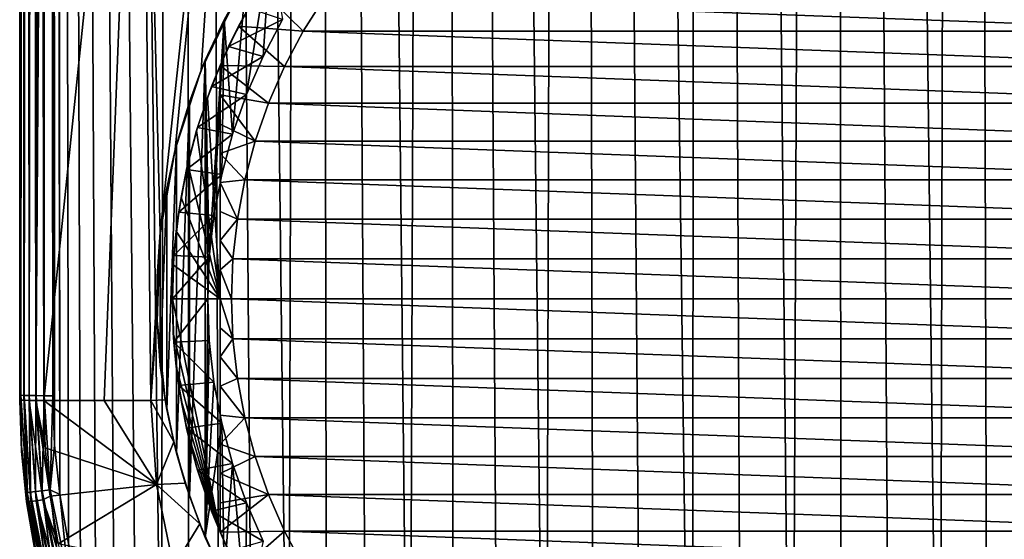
# Model space of a CAD drawing. Header units: metres. Extents: x -136 to 36, y -213 to -20.
# Tile 5 of 104: x -115 to -95, y -201 to -191. Entities that reach past the tile are written whole.
import ezdxf

# ---------------------------------------------------------------- set-up
doc = ezdxf.new("R2010")
doc.units = ezdxf.units.M
doc.layers.add('solid_11_382_033_XXX', color=7, linetype='CONTINUOUS')

msp = doc.modelspace()

# ---------------------------------------------------------------- linework, layer by layer
at = {"layer": 'solid_11_382_033_XXX'}
for points in [[(-114.980469, -198.21347, 7.99834), (-115, -27.777349, 11.029802), (-115, -112.993866, 9.431993)], [(-114.99437, -27.777349, 11.118431), (-115, -27.777349, 11.029802), (-114.980469, -198.21347, 7.99834)], [(-114.99437, -27.777349, 11.118431), (-114.980469, -198.21347, 7.99834), (-114.97757, -198.213684, 8.009934)], [(-114.977562, -27.777349, 11.205635), (-114.99437, -27.777349, 11.118431), (-114.97757, -198.213684, 8.009934)], [(-114.977562, -27.777349, 11.205635), (-114.97757, -198.213684, 8.009934), (-114.916222, -198.216614, 8.166194)], [(-114.977562, -27.777349, 11.205635), (-114.916222, -198.216614, 8.166194), (-114.911713, -198.216766, 8.174422)], [(-114.911697, -27.777349, 11.370192), (-114.977562, -27.777349, 11.205635), (-114.911713, -198.216766, 8.174422)], [(-114.911697, -27.777349, 11.370192), (-114.911713, -198.216766, 8.174422), (-114.811333, -198.219345, 8.312153)], [(-114.911697, -27.777349, 11.370192), (-114.811333, -198.219345, 8.312153), (-114.806656, -198.219437, 8.317105)], [(-114.806633, -27.777349, 11.512925), (-114.911697, -27.777349, 11.370192), (-114.806656, -198.219437, 8.317105)], [(-114.806633, -27.777349, 11.512925), (-114.806656, -198.219437, 8.317105), (-114.672729, -198.221497, 8.426593)], [(-114.806633, -27.777349, 11.512925), (-114.672729, -198.221497, 8.426593), (-114.669136, -198.221542, 8.42884)], [(-114.669098, -27.777349, 11.624689), (-114.806633, -27.777349, 11.512925), (-114.669136, -198.221542, 8.42884)], [(-114.669098, -27.777349, 11.624689), (-114.669136, -198.221542, 8.42884), (-114.509544, -198.2229, 8.501966)], [(-114.669098, -27.777349, 11.624689), (-114.509544, -198.2229, 8.501966), (-114.50795, -198.222916, 8.502464)], [(-114.507919, -27.777349, 11.698327), (-114.669098, -27.777349, 11.624689), (-114.50795, -198.222916, 8.502464)], [(-114.507919, -27.777349, 11.698327), (-114.50795, -198.222916, 8.502464), (-114.333435, -198.223495, 8.53326)], [(-114.507919, -27.777349, 11.698327), (-114.333435, -198.223495, 8.53326), (-114.333435, -113.00042, 10.131193)], [(-114.333443, -27.777349, 11.729126), (-112.661125, -204.927383, 8.482878), (-112.162048, -205.791458, 8.487342)], [(-111.728836, -27.777349, 11.842369), (-114.333443, -27.777349, 11.729126), (-112.162048, -205.791458, 8.487342)], [(-114.333443, -27.777349, 11.729126), (-113.098511, -204.03093, 8.480891), (-112.661125, -204.927383, 8.482878)], [(-114.333443, -27.777349, 11.729126), (-113.472092, -203.106583, 8.481662), (-113.098511, -204.03093, 8.480891)], [(-114.333443, -27.777349, 11.729126), (-113.780174, -202.158722, 8.485427), (-113.472092, -203.106583, 8.481662)], [(-114.333443, -27.777349, 11.729126), (-114.021378, -201.191635, 8.492372), (-113.780174, -202.158722, 8.485427)], [(-114.333443, -27.777349, 11.729126), (-114.194458, -200.210373, 8.502622), (-114.021378, -201.191635, 8.492372)], [(-114.194458, -200.210373, 8.502622), (-114.333443, -27.777349, 11.729126), (-114.333435, -113.00042, 10.131193)], [(-111.728836, -27.777349, 11.842369), (-112.162048, -205.791458, 8.487342), (-111.603722, -206.618851, 8.49396)], [(-111.728836, -27.777349, 11.842369), (-110.320015, -208.147934, 8.512227), (-109.600739, -208.842148, 8.523105)], [(-109.123291, -27.777349, 11.932977), (-111.728836, -27.777349, 11.842369), (-109.600739, -208.842148, 8.523105)], [(-111.728836, -27.777349, 11.842369), (-110.988762, -207.405594, 8.502381), (-110.320015, -208.147934, 8.512227)], [(-111.728836, -27.777349, 11.842369), (-111.603722, -206.618851, 8.49396), (-110.988762, -207.405594, 8.502381)], [(-109.123291, -27.777349, 11.932977), (-109.600739, -208.842148, 8.523105), (-108.834557, -209.48465, 8.534611)], [(-109.123291, -27.777349, 11.932977), (-108.025139, -210.072342, 8.546345), (-107.176147, -210.602478, 8.557921)], [(-106.517113, -27.777349, 12.000937), (-109.123291, -27.777349, 11.932977), (-107.176147, -210.602478, 8.557921)], [(-109.123291, -27.777349, 11.932977), (-108.834557, -209.48465, 8.534611), (-108.025139, -210.072342, 8.546345)], [(-106.517113, -27.777349, 12.000937), (-107.176147, -210.602478, 8.557921), (-106.292175, -211.072128, 8.568964)], [(-106.517113, -27.777349, 12.000937), (-105.377411, -211.479095, 8.579128), (-104.435928, -211.821487, 8.588109)], [(-103.910522, -27.777349, 12.046246), (-106.517113, -27.777349, 12.000937), (-104.435928, -211.821487, 8.588109)], [(-106.517113, -27.777349, 12.000937), (-106.292175, -211.072128, 8.568964), (-105.377411, -211.479095, 8.579128)], [(-103.910522, -27.777349, 12.046246), (-104.435928, -211.821487, 8.588109), (-103.473236, -212.097305, 8.595628)], [(-103.910522, -27.777349, 12.046246), (-102.492844, -212.305496, 8.601473), (-101.500854, -212.444809, 8.605464)], [(-101.303558, -27.777349, 12.068901), (-103.910522, -27.777349, 12.046246), (-101.500854, -212.444809, 8.605464)], [(-103.910522, -27.777349, 12.046246), (-103.473236, -212.097305, 8.595628), (-102.492844, -212.305496, 8.601473)], [(-101.303558, -27.777349, 12.068901), (-101.500854, -212.444809, 8.605464), (-100.50116, -212.514633, 8.607491)], [(-101.303558, -27.777349, 12.068901), (-100.50116, -212.514633, 8.607491), (-99.498581, -212.514648, 8.60749)], [(-98.696442, -27.777349, 12.068901), (-101.303558, -27.777349, 12.068901), (-99.498581, -212.514648, 8.60749)], [(-98.696442, -27.777349, 12.068901), (-99.498581, -212.514648, 8.60749), (-98.499763, -212.444855, 8.605466)], [(-98.696442, -27.777349, 12.068901), (-97.506683, -212.305405, 8.601471), (-96.527191, -212.097412, 8.595631)], [(-96.089478, -27.777349, 12.046246), (-98.696442, -27.777349, 12.068901), (-96.527191, -212.097412, 8.595631)], [(-98.696442, -27.777349, 12.068901), (-98.499763, -212.444855, 8.605466), (-97.506683, -212.305405, 8.601471)], [(-96.089478, -27.777349, 12.046246), (-96.527191, -212.097412, 8.595631), (-95.563919, -211.821426, 8.588108)], [(-96.089478, -27.777349, 12.046246), (-94.622665, -211.479141, 8.579129), (-93.707817, -211.072128, 8.568964)], [(-93.482887, -27.777349, 12.000937), (-96.089478, -27.777349, 12.046246), (-93.707817, -211.072128, 8.568964)], [(-96.089478, -27.777349, 12.046246), (-95.563919, -211.821426, 8.588108), (-94.622665, -211.479141, 8.579129)], [(-115, -162.340454, -4.478437), (-115, -198.210388, 7.834183), (-115, -112.993866, 9.431993)], [(-114.980469, -198.21347, 7.99834), (-115, -112.993866, 9.431993), (-115, -198.210388, 7.834183)], [(-114.333435, -113.00042, 10.131193), (-114.333435, -198.223495, 8.53326), (-114.298622, -199.219574, 8.516248)], [(-114.333435, -113.00042, 10.131193), (-114.298622, -199.219574, 8.516248), (-114.194458, -200.210373, 8.502622)], [(-114.675117, -198.317535, -4.662457), (-114.739174, -141.471512, -5.257), (-114.6082, -141.260147, -5.343113)], [(-114.675117, -198.317535, -4.662457), (-114.6082, -141.260147, -5.343113), (-114.578667, -160.306534, -5.143651)], [(-114.982643, -141.467194, -4.866843), (-115, -198.312149, -4.071388), (-115, -162.340454, -4.478437)], [(-114.978043, -198.313858, -4.245412), (-115, -198.312149, -4.071388), (-114.982643, -141.467194, -4.866843)], [(-114.978043, -198.313858, -4.245412), (-114.982643, -141.467194, -4.866843), (-114.931435, -141.468826, -5.014063)], [(-114.913467, -198.315414, -4.408591), (-114.978043, -198.313858, -4.245412), (-114.931435, -141.468826, -5.014063)], [(-114.913467, -198.315414, -4.408591), (-114.931435, -141.468826, -5.014063), (-114.848915, -141.470276, -5.146301)], [(-114.810333, -198.316696, -4.55058), (-114.913467, -198.315414, -4.408591), (-114.848915, -141.470276, -5.146301)], [(-114.810333, -198.316696, -4.55058), (-114.848915, -141.470276, -5.146301), (-114.739174, -141.471512, -5.257)], [(-114.675117, -198.317535, -4.662457), (-114.810333, -198.316696, -4.55058), (-114.739174, -141.471512, -5.257)], [(-114.675117, -198.317535, -4.662457), (-114.578667, -160.306534, -5.143651), (-114.548264, -179.346634, -4.941298)], [(-115, -162.340454, -4.478437), (-115, -198.259399, 2.099371), (-115, -198.210388, 7.834183)], [(-115, -162.340454, -4.478437), (-115, -198.312149, -4.071388), (-115, -198.259399, 2.099371)], [(-114.675117, -198.317535, -4.662457), (-114.548264, -179.346634, -4.941298), (-114.516998, -198.317841, -4.73697)], [(-114.516998, -198.317841, -4.73697), (-114.548264, -179.346634, -4.941298), (-112.565033, -179.503754, -5.6316)], [(-112.178413, -194.954941, -5.490398), (-112.565033, -179.503754, -5.6316), (-110.538765, -179.500397, -6.224532)], [(-111.877205, -193.278275, -5.601359), (-112.178413, -194.954941, -5.490398), (-110.538765, -179.500397, -6.224532)], [(-111.357224, -191.686493, -5.769731), (-111.877205, -193.278275, -5.601359), (-110.538765, -179.500397, -6.224532)], [(-110.65564, -190.234177, -5.97812), (-111.357224, -191.686493, -5.769731), (-110.538765, -179.500397, -6.224532)], [(-113.301445, -198.318619, -5.115247), (-114.516998, -198.317841, -4.73697), (-112.565033, -179.503754, -5.6316)], [(-112.368874, -198.319748, -5.381133), (-113.301445, -198.318619, -5.115247), (-112.565033, -179.503754, -5.6316)], [(-112.178413, -194.954941, -5.490398), (-112.368874, -198.319748, -5.381133), (-112.565033, -179.503754, -5.6316)], [(-110.449059, -192.176392, -5), (-110.456512, -189.895828, -5), (-109.962799, -189.149582, -5)], [(-110.113373, -191.406998, -5), (-110.449059, -192.176392, -5), (-109.962799, -189.149582, -5)], [(-109.721138, -190.664856, -5), (-110.113373, -191.406998, -5), (-109.962799, -189.149582, -5)], [(-110.456512, -189.895828, -5), (-110.89444, -190.676132, -5), (-110.65564, -190.234177, -5.97812)], [(-110.726303, -192.968719, -5), (-110.89444, -190.676132, -5), (-110.456512, -189.895828, -5)], [(-110.449059, -192.176392, -5), (-110.726303, -192.968719, -5), (-110.456512, -189.895828, -5)], [(-110.176765, -190.04216, -9.865841), (-110.604073, -190.800323, -9.865841), (-110.407913, -190.436142, -6.000001)], [(-109.309776, -190.902344, -10.550001), (-110.604073, -190.800323, -9.865841), (-110.176765, -190.04216, -9.865841)], [(-108.882065, -190.221664, -10.550001), (-109.309776, -190.902344, -10.550001), (-110.176765, -190.04216, -9.865841)], [(-111.274239, -191.486313, -5), (-111.357224, -191.686493, -5.769731), (-110.65564, -190.234177, -5.97812)], [(-110.89444, -190.676132, -5), (-111.274239, -191.486313, -5), (-110.65564, -190.234177, -5.97812)], [(-90.690224, -190.902344, -10.550001), (-109.309776, -190.902344, -10.550001), (-108.882065, -190.221664, -10.550001)], [(-90.690224, -190.902344, -10.550001), (-108.882065, -190.221664, -10.550001), (-91.117935, -190.221664, -10.550001)], [(-110.806526, -191.211456, -6.000001), (-109.721138, -190.664856, -6.000001), (-110.407913, -190.436142, -6.000001)], [(-110.604073, -190.800323, -9.865841), (-110.806526, -191.211456, -6.000001), (-110.407913, -190.436142, -6.000001)], [(-111.193611, -195.438507, -5), (-111.274239, -191.486313, -5), (-110.89444, -190.676132, -5)], [(-111.099625, -194.604355, -5), (-111.193611, -195.438507, -5), (-110.89444, -190.676132, -5)], [(-110.943565, -193.779556, -5), (-111.099625, -194.604355, -5), (-110.89444, -190.676132, -5)], [(-110.726303, -192.968719, -5), (-110.943565, -193.779556, -5), (-110.89444, -190.676132, -5)], [(-110.806526, -191.211456, -6.000001), (-110.113373, -191.406998, -6.000001), (-109.721138, -190.664856, -6.000001)], [(-110.113373, -191.406998, -6.000001), (-110.113373, -191.406998, -5), (-109.721138, -190.664856, -5)], [(-109.721138, -190.664856, -6.000001), (-110.113373, -191.406998, -6.000001), (-109.721138, -190.664856, -5)], [(-110.604073, -190.800323, -9.865841), (-110.974998, -191.587616, -9.865841), (-110.806526, -191.211456, -6.000001)], [(-109.685417, -191.613098, -10.550001), (-110.974998, -191.587616, -9.865841), (-110.604073, -190.800323, -9.865841)], [(-109.309776, -190.902344, -10.550001), (-109.685417, -191.613098, -10.550001), (-110.604073, -190.800323, -9.865841)], [(-90.314583, -191.613098, -10.550001), (-109.685417, -191.613098, -10.550001), (-109.309776, -190.902344, -10.550001)], [(-90.314583, -191.613098, -10.550001), (-109.309776, -190.902344, -10.550001), (-90.690224, -190.902344, -10.550001)], [(-111.147484, -192.013794, -6.000001), (-110.113373, -191.406998, -6.000001), (-110.806526, -191.211456, -6.000001)], [(-110.974998, -191.587616, -7.550001), (-111.147484, -192.013794, -6.000001), (-110.806526, -191.211456, -6.000001)], [(-110.974998, -191.587616, -9.865841), (-110.974998, -191.587616, -7.550001), (-110.806526, -191.211456, -6.000001)], [(-111.274239, -191.486313, -5), (-111.593887, -192.322067, -5), (-111.357224, -191.686493, -5.769731)], [(-111.274239, -191.486313, -5), (-111.274239, -201.068375, -5), (-111.593887, -200.232635, -5)], [(-111.274239, -191.486313, -5), (-111.593887, -200.232635, -5), (-111.593887, -192.322067, -5)], [(-111.224998, -196.277344, -5), (-111.274239, -201.068375, -5), (-111.274239, -191.486313, -5)], [(-111.193611, -195.438507, -5), (-111.224998, -196.277344, -5), (-111.274239, -191.486313, -5)], [(-111.147484, -192.013794, -6.000001), (-110.449059, -192.176392, -6.000001), (-110.113373, -191.406998, -6.000001)], [(-110.449059, -192.176392, -6.000001), (-110.449059, -192.176392, -5), (-110.113373, -191.406998, -5)], [(-110.113373, -191.406998, -6.000001), (-110.449059, -192.176392, -6.000001), (-110.113373, -191.406998, -5)], [(-111.851677, -193.178909, -5), (-111.877205, -193.278275, -5.601359), (-111.357224, -191.686493, -5.769731)], [(-111.593887, -192.322067, -5), (-111.851677, -193.178909, -5), (-111.357224, -191.686493, -5.769731)], [(-110.974998, -191.587616, -7.550001), (-111.231033, -192.239029, -7.402179), (-111.147484, -192.013794, -6.000001)], [(-110.974998, -196.277344, -7.550001), (-111.231033, -192.239029, -7.402179), (-110.974998, -191.587616, -7.550001)], [(-110.974998, -192.18222, -9.993362), (-110.974998, -191.587616, -7.550001), (-110.974998, -191.587616, -9.865841)], [(-110.974998, -192.771469, -10.104653), (-110.974998, -191.587616, -7.550001), (-110.974998, -192.18222, -9.993362)], [(-110.974998, -193.357452, -10.199676), (-110.974998, -191.587616, -7.550001), (-110.974998, -192.771469, -10.104653)], [(-110.974998, -193.941727, -10.2782), (-110.974998, -191.587616, -7.550001), (-110.974998, -193.357452, -10.199676)], [(-110.974998, -194.525421, -10.339874), (-110.974998, -191.587616, -7.550001), (-110.974998, -193.941727, -10.2782)], [(-110.974998, -195.109146, -10.384302), (-110.974998, -191.587616, -7.550001), (-110.974998, -194.525421, -10.339874)], [(-110.974998, -195.69313, -10.411126), (-110.974998, -191.587616, -7.550001), (-110.974998, -195.109146, -10.384302)], [(-110.974998, -196.277344, -10.420097), (-110.974998, -191.587616, -7.550001), (-110.974998, -195.69313, -10.411126)], [(-110.974998, -196.277344, -7.550001), (-110.974998, -191.587616, -7.550001), (-110.974998, -196.277344, -10.420097)], [(-109.685417, -191.613098, -10.550001), (-110.006889, -192.34993, -10.550001), (-110.974998, -191.587616, -9.865841)], [(-110.974998, -192.18222, -9.993362), (-110.974998, -191.587616, -9.865841), (-110.006889, -192.34993, -10.550001)], [(-89.993111, -192.34993, -10.550001), (-110.006889, -192.34993, -10.550001), (-109.685417, -191.613098, -10.550001)], [(-89.993111, -192.34993, -10.550001), (-109.685417, -191.613098, -10.550001), (-90.314583, -191.613098, -10.550001)], [(-111.428963, -192.838882, -6.000001), (-110.449059, -192.176392, -6.000001), (-111.147484, -192.013794, -6.000001)], [(-111.231033, -192.239029, -7.402179), (-111.428963, -192.838882, -6.000001), (-111.147484, -192.013794, -6.000001)], [(-111.593887, -192.322067, -5), (-111.593887, -200.232635, -5), (-111.851677, -199.375778, -5)], [(-111.593887, -192.322067, -5), (-111.851677, -199.375778, -5), (-111.851677, -193.178909, -5)], [(-111.231033, -192.239029, -7.402179), (-111.446976, -192.899338, -7.277506), (-111.428963, -192.838882, -6.000001)], [(-110.974998, -196.277344, -7.550001), (-111.446976, -192.899338, -7.277506), (-111.231033, -192.239029, -7.402179)], [(-111.428963, -192.838882, -6.000001), (-110.726303, -192.968719, -6.000001), (-110.449059, -192.176392, -6.000001)], [(-110.974998, -192.18222, -9.993362), (-110.006889, -192.34993, -10.550001), (-110.272408, -193.108734, -10.550001)], [(-110.974998, -192.771469, -10.104653), (-110.974998, -192.18222, -9.993362), (-110.272408, -193.108734, -10.550001)], [(-110.726303, -192.968719, -6.000001), (-110.726303, -192.968719, -5), (-110.449059, -192.176392, -5)], [(-110.449059, -192.176392, -6.000001), (-110.726303, -192.968719, -6.000001), (-110.449059, -192.176392, -5)], [(-89.727592, -193.108734, -10.550001), (-110.272408, -193.108734, -10.550001), (-110.006889, -192.34993, -10.550001)], [(-89.727592, -193.108734, -10.550001), (-110.006889, -192.34993, -10.550001), (-89.993111, -192.34993, -10.550001)], [(-111.649467, -193.682327, -6.000001), (-110.726303, -192.968719, -6.000001), (-111.428963, -192.838882, -6.000001)], [(-111.623123, -193.566772, -7.175806), (-111.649467, -193.682327, -6.000001), (-111.428963, -192.838882, -6.000001)], [(-111.446976, -192.899338, -7.277506), (-111.623123, -193.566772, -7.175806), (-111.428963, -192.838882, -6.000001)], [(-110.974998, -196.277344, -7.550001), (-111.623123, -193.566772, -7.175806), (-111.446976, -192.899338, -7.277506)], [(-110.974998, -193.357452, -10.199676), (-110.974998, -192.771469, -10.104653), (-110.272408, -193.108734, -10.550001)], [(-111.649467, -193.682327, -6.000001), (-110.943565, -193.779556, -6.000001), (-110.726303, -192.968719, -6.000001)], [(-110.974998, -193.357452, -10.199676), (-110.272408, -193.108734, -10.550001), (-110.480476, -193.885254, -10.550001)], [(-110.943565, -193.779556, -6.000001), (-110.943565, -193.779556, -5), (-110.726303, -192.968719, -5)], [(-110.726303, -192.968719, -6.000001), (-110.943565, -193.779556, -6.000001), (-110.726303, -192.968719, -5)], [(-89.519524, -193.885254, -10.550001), (-110.480476, -193.885254, -10.550001), (-110.272408, -193.108734, -10.550001)], [(-89.519524, -193.885254, -10.550001), (-110.272408, -193.108734, -10.550001), (-89.727592, -193.108734, -10.550001)], [(-112.176514, -194.937546, -5), (-112.178413, -194.954941, -5.490398), (-111.877205, -193.278275, -5.601359)], [(-112.046227, -194.052292, -5), (-112.176514, -194.937546, -5), (-111.877205, -193.278275, -5.601359)], [(-111.851677, -193.178909, -5), (-112.046227, -194.052292, -5), (-111.877205, -193.278275, -5.601359)], [(-111.851677, -193.178909, -5), (-111.851677, -199.375778, -5), (-112.046227, -198.502396, -5)], [(-111.851677, -193.178909, -5), (-112.046227, -198.502396, -5), (-112.046227, -194.052292, -5)], [(-110.974998, -193.941727, -10.2782), (-110.974998, -193.357452, -10.199676), (-110.480476, -193.885254, -10.550001)], [(-111.807816, -194.539597, -6.000001), (-110.943565, -193.779556, -6.000001), (-111.649467, -193.682327, -6.000001)], [(-111.759781, -194.239746, -7.096908), (-111.807816, -194.539597, -6.000001), (-111.649467, -193.682327, -6.000001)], [(-111.623123, -193.566772, -7.175806), (-111.759781, -194.239746, -7.096908), (-111.649467, -193.682327, -6.000001)], [(-110.974998, -196.277344, -7.550001), (-111.759781, -194.239746, -7.096908), (-111.623123, -193.566772, -7.175806)], [(-111.807816, -194.539597, -6.000001), (-111.099625, -194.604355, -6.000001), (-110.943565, -193.779556, -6.000001)], [(-111.099625, -194.604355, -6.000001), (-111.099625, -194.604355, -5), (-110.943565, -193.779556, -5)], [(-110.943565, -193.779556, -6.000001), (-111.099625, -194.604355, -6.000001), (-110.943565, -193.779556, -5)], [(-110.974998, -193.941727, -10.2782), (-110.480476, -193.885254, -10.550001), (-110.629929, -194.67514, -10.550001)], [(-89.370071, -194.67514, -10.550001), (-110.629929, -194.67514, -10.550001), (-110.480476, -193.885254, -10.550001)], [(-89.370071, -194.67514, -10.550001), (-110.480476, -193.885254, -10.550001), (-89.519524, -193.885254, -10.550001)], [(-112.046227, -194.052292, -5), (-112.046227, -198.502396, -5), (-112.176514, -197.617142, -5)], [(-112.046227, -194.052292, -5), (-112.176514, -197.617142, -5), (-112.176514, -194.937546, -5)], [(-110.974998, -194.525421, -10.339874), (-110.974998, -193.941727, -10.2782), (-110.629929, -194.67514, -10.550001)], [(-111.759781, -194.239746, -7.096908), (-111.857193, -194.916763, -7.040667), (-111.807816, -194.539597, -6.000001)], [(-110.974998, -196.277344, -7.550001), (-111.857193, -194.916763, -7.040667), (-111.759781, -194.239746, -7.096908)], [(-110.974998, -195.109146, -10.384302), (-110.974998, -194.525421, -10.339874), (-110.629929, -194.67514, -10.550001)], [(-111.90316, -195.406143, -6.000001), (-111.099625, -194.604355, -6.000001), (-111.807816, -194.539597, -6.000001)], [(-111.857193, -194.916763, -7.040667), (-111.90316, -195.406143, -6.000001), (-111.807816, -194.539597, -6.000001)], [(-111.90316, -195.406143, -6.000001), (-111.193611, -195.438507, -6.000001), (-111.099625, -194.604355, -6.000001)], [(-111.193611, -195.438507, -6.000001), (-111.193611, -195.438507, -5), (-111.099625, -194.604355, -5)], [(-111.099625, -194.604355, -6.000001), (-111.193611, -195.438507, -6.000001), (-111.099625, -194.604355, -5)], [(-110.974998, -195.109146, -10.384302), (-110.629929, -194.67514, -10.550001), (-110.71994, -195.473999, -10.550001)], [(-89.28006, -195.473999, -10.550001), (-110.71994, -195.473999, -10.550001), (-110.629929, -194.67514, -10.550001)], [(-89.28006, -195.473999, -10.550001), (-110.629929, -194.67514, -10.550001), (-89.370071, -194.67514, -10.550001)], [(-111.857193, -194.916763, -7.040667), (-111.915558, -195.596405, -7.006969), (-111.90316, -195.406143, -6.000001)], [(-110.974998, -196.277344, -7.550001), (-111.915558, -195.596405, -7.006969), (-111.857193, -194.916763, -7.040667)], [(-112.178413, -194.954941, -5.490398), (-112.244286, -196.651413, -5.442325), (-112.368874, -198.319748, -5.381133)], [(-112.241829, -195.829956, -5), (-112.244286, -196.651413, -5.442325), (-112.178413, -194.954941, -5.490398)], [(-112.176514, -194.937546, -5), (-112.241829, -195.829956, -5), (-112.178413, -194.954941, -5.490398)], [(-112.176514, -194.937546, -5), (-112.176514, -197.617142, -5), (-112.241829, -196.724747, -5)], [(-112.176514, -194.937546, -5), (-112.241829, -196.724747, -5), (-112.241829, -195.829956, -5)], [(-110.974998, -195.69313, -10.411126), (-110.974998, -195.109146, -10.384302), (-110.71994, -195.473999, -10.550001)], [(-111.934998, -196.277344, -6.000001), (-111.193611, -195.438507, -6.000001), (-111.90316, -195.406143, -6.000001)], [(-111.934998, -196.277344, -6.995745), (-111.934998, -196.277344, -6.000001), (-111.90316, -195.406143, -6.000001)], [(-111.915558, -195.596405, -7.006969), (-111.934998, -196.277344, -6.995745), (-111.90316, -195.406143, -6.000001)], [(-111.934998, -196.277344, -6.000001), (-111.224998, -196.277344, -6.000001), (-111.193611, -195.438507, -6.000001)], [(-111.224998, -196.277344, -6.000001), (-111.224998, -196.277344, -5), (-111.193611, -195.438507, -5)], [(-111.193611, -195.438507, -6.000001), (-111.224998, -196.277344, -6.000001), (-111.193611, -195.438507, -5)], [(-110.974998, -195.69313, -10.411126), (-110.71994, -195.473999, -10.550001), (-110.75, -196.277344, -10.550001)], [(-89.25, -196.277344, -10.550001), (-110.75, -196.277344, -10.550001), (-110.71994, -195.473999, -10.550001)], [(-89.25, -196.277344, -10.550001), (-110.71994, -195.473999, -10.550001), (-89.28006, -195.473999, -10.550001)], [(-110.974998, -196.277344, -7.550001), (-111.934998, -196.277344, -6.995745), (-111.915558, -195.596405, -7.006969)], [(-110.974998, -196.277344, -10.420097), (-110.974998, -195.69313, -10.411126), (-110.75, -196.277344, -10.550001)], [(-112.241829, -195.829956, -5), (-112.241829, -196.724747, -5), (-112.244286, -196.651413, -5.442325)], [(-111.90316, -197.148544, -6.000001), (-111.224998, -196.277344, -6.000001), (-111.934998, -196.277344, -6.000001)], [(-111.915558, -196.958298, -7.006969), (-111.934998, -196.277344, -6.000001), (-111.934998, -196.277344, -6.995745)], [(-111.915558, -196.958298, -7.006969), (-111.90316, -197.148544, -6.000001), (-111.934998, -196.277344, -6.000001)], [(-111.915558, -196.958298, -7.006969), (-111.934998, -196.277344, -6.995745), (-110.974998, -200.967087, -7.550001)], [(-110.974998, -196.277344, -7.550001), (-110.974998, -200.967087, -7.550001), (-111.934998, -196.277344, -6.995745)], [(-111.90316, -197.148544, -6.000001), (-111.193611, -197.116196, -6.000001), (-111.224998, -196.277344, -6.000001)], [(-111.193611, -197.116196, -5), (-111.274239, -201.068375, -5), (-111.224998, -196.277344, -5)], [(-111.193611, -197.116196, -6.000001), (-111.193611, -197.116196, -5), (-111.224998, -196.277344, -5)], [(-111.193611, -197.116196, -6.000001), (-111.224998, -196.277344, -5), (-111.224998, -196.277344, -6.000001)], [(-110.71994, -197.080704, -10.550001), (-110.974998, -196.277344, -10.420097), (-110.75, -196.277344, -10.550001)], [(-110.71994, -197.080704, -10.550001), (-110.974998, -196.861557, -10.411126), (-110.974998, -196.277344, -10.420097)], [(-110.974998, -196.277344, -7.550001), (-110.974998, -196.277344, -10.420097), (-110.974998, -196.861557, -10.411126)], [(-110.974998, -196.277344, -7.550001), (-110.974998, -200.967087, -9.865841), (-110.974998, -200.967087, -7.550001)], [(-110.974998, -196.277344, -7.550001), (-110.974998, -200.372482, -9.993362), (-110.974998, -200.967087, -9.865841)], [(-110.974998, -196.277344, -7.550001), (-110.974998, -196.861557, -10.411126), (-110.974998, -197.445557, -10.384302)], [(-110.974998, -196.277344, -7.550001), (-110.974998, -197.445557, -10.384302), (-110.974998, -198.029282, -10.339874)], [(-110.974998, -196.277344, -7.550001), (-110.974998, -198.029282, -10.339874), (-110.974998, -198.612961, -10.2782)], [(-110.974998, -196.277344, -7.550001), (-110.974998, -198.612961, -10.2782), (-110.974998, -199.19725, -10.199676)], [(-110.974998, -196.277344, -7.550001), (-110.974998, -199.19725, -10.199676), (-110.974998, -199.783234, -10.104653)], [(-110.974998, -196.277344, -7.550001), (-110.974998, -199.783234, -10.104653), (-110.974998, -200.372482, -9.993362)], [(-89.28006, -197.080704, -10.550001), (-110.75, -196.277344, -10.550001), (-89.25, -196.277344, -10.550001)], [(-110.71994, -197.080704, -10.550001), (-110.75, -196.277344, -10.550001), (-89.28006, -197.080704, -10.550001)], [(-112.244286, -196.651413, -5.442325), (-112.080635, -198.307312, -5.459216), (-112.368874, -198.319748, -5.381133)], [(-112.176514, -197.617142, -5), (-112.080635, -198.307312, -5.459216), (-112.244286, -196.651413, -5.442325)], [(-112.241829, -196.724747, -5), (-112.176514, -197.617142, -5), (-112.244286, -196.651413, -5.442325)], [(-110.71994, -197.080704, -10.550001), (-110.974998, -197.445557, -10.384302), (-110.974998, -196.861557, -10.411126)], [(-111.915558, -196.958298, -7.006969), (-111.857193, -197.637939, -7.040667), (-111.90316, -197.148544, -6.000001)], [(-111.915558, -196.958298, -7.006969), (-110.974998, -200.967087, -7.550001), (-111.857193, -197.637939, -7.040667)], [(-110.71994, -197.080704, -10.550001), (-110.629929, -197.879547, -10.550001), (-110.974998, -197.445557, -10.384302)], [(-110.71994, -197.080704, -10.550001), (-89.28006, -197.080704, -10.550001), (-89.370071, -197.879547, -10.550001)], [(-110.71994, -197.080704, -10.550001), (-89.370071, -197.879547, -10.550001), (-110.629929, -197.879547, -10.550001)], [(-111.90316, -197.148544, -6.000001), (-111.099625, -197.950348, -6.000001), (-111.193611, -197.116196, -6.000001)], [(-111.90316, -197.148544, -6.000001), (-111.807816, -198.015106, -6.000001), (-111.099625, -197.950348, -6.000001)], [(-111.857193, -197.637939, -7.040667), (-111.807816, -198.015106, -6.000001), (-111.90316, -197.148544, -6.000001)], [(-111.193611, -197.116196, -5), (-111.099625, -197.950348, -5), (-111.274239, -201.068375, -5)], [(-111.099625, -197.950348, -6.000001), (-111.099625, -197.950348, -5), (-111.193611, -197.116196, -5)], [(-111.193611, -197.116196, -6.000001), (-111.099625, -197.950348, -6.000001), (-111.193611, -197.116196, -5)], [(-110.629929, -197.879547, -10.550001), (-110.974998, -198.029282, -10.339874), (-110.974998, -197.445557, -10.384302)], [(-112.176514, -197.617142, -5), (-112.046227, -198.502396, -5), (-112.080635, -198.307312, -5.459216)], [(-111.857193, -197.637939, -7.040667), (-111.759781, -198.314941, -7.096908), (-111.807816, -198.015106, -6.000001)], [(-111.857193, -197.637939, -7.040667), (-110.974998, -200.967087, -7.550001), (-111.759781, -198.314941, -7.096908)], [(-110.629929, -197.879547, -10.550001), (-110.480476, -198.669449, -10.550001), (-110.974998, -198.029282, -10.339874)], [(-110.629929, -197.879547, -10.550001), (-89.370071, -197.879547, -10.550001), (-89.519524, -198.669449, -10.550001)], [(-110.629929, -197.879547, -10.550001), (-89.519524, -198.669449, -10.550001), (-110.480476, -198.669449, -10.550001)], [(-111.807816, -198.015106, -6.000001), (-110.943565, -198.775146, -6.000001), (-111.099625, -197.950348, -6.000001)], [(-111.807816, -198.015106, -6.000001), (-111.649467, -198.872375, -6.000001), (-110.943565, -198.775146, -6.000001)], [(-111.759781, -198.314941, -7.096908), (-111.649467, -198.872375, -6.000001), (-111.807816, -198.015106, -6.000001)], [(-111.099625, -197.950348, -5), (-110.943565, -198.775146, -5), (-111.274239, -201.068375, -5)], [(-110.943565, -198.775146, -6.000001), (-110.943565, -198.775146, -5), (-111.099625, -197.950348, -5)], [(-111.099625, -197.950348, -6.000001), (-110.943565, -198.775146, -6.000001), (-111.099625, -197.950348, -5)], [(-110.480476, -198.669449, -10.550001), (-110.974998, -198.612961, -10.2782), (-110.974998, -198.029282, -10.339874)], [(-114.965034, -199.335754, -4.062728), (-115, -198.210388, 7.834183), (-115, -198.259399, 2.099371)], [(-114.965065, -199.233765, 7.817891), (-115, -198.210388, 7.834183), (-114.965034, -199.335754, -4.062728)], [(-114.980469, -198.21347, 7.99834), (-115, -198.210388, 7.834183), (-114.965065, -199.233765, 7.817891)], [(-114.965034, -199.335754, -4.062728), (-115, -198.259399, 2.099371), (-115, -198.312149, -4.071388)], [(-114.852188, -200.169067, 7.968057), (-114.980469, -198.21347, 7.99834), (-114.965065, -199.233765, 7.817891)], [(-114.852188, -200.169067, 7.968057), (-114.97757, -198.213684, 8.009934), (-114.980469, -198.21347, 7.99834)], [(-114.852188, -200.169067, 7.968057), (-114.916222, -198.216614, 8.166194), (-114.97757, -198.213684, 8.009934)], [(-114.78849, -200.162766, 8.136032), (-114.911713, -198.216766, 8.174422), (-114.916222, -198.216614, 8.166194)], [(-114.78849, -200.162766, 8.136032), (-114.916222, -198.216614, 8.166194), (-114.852188, -200.169067, 7.968057)], [(-114.78849, -200.162766, 8.136032), (-114.811333, -198.219345, 8.312153), (-114.911713, -198.216766, 8.174422)], [(-114.684502, -200.150909, 8.282177), (-114.806656, -198.219437, 8.317105), (-114.811333, -198.219345, 8.312153)], [(-114.684502, -200.150909, 8.282177), (-114.811333, -198.219345, 8.312153), (-114.78849, -200.162766, 8.136032)], [(-114.684502, -200.150909, 8.282177), (-114.672729, -198.221497, 8.426593), (-114.806656, -198.219437, 8.317105)], [(-114.547081, -200.134232, 8.396853), (-114.672729, -198.221497, 8.426593), (-114.684502, -200.150909, 8.282177)], [(-114.547081, -200.134232, 8.396853), (-114.669136, -198.221542, 8.42884), (-114.672729, -198.221497, 8.426593)], [(-114.547081, -200.134232, 8.396853), (-114.509544, -198.2229, 8.501966), (-114.669136, -198.221542, 8.42884)], [(-114.385292, -200.113876, 8.472501), (-114.509544, -198.2229, 8.501966), (-114.547081, -200.134232, 8.396853)], [(-114.385292, -200.113876, 8.472501), (-114.50795, -198.222916, 8.502464), (-114.509544, -198.2229, 8.501966)], [(-114.385292, -200.113876, 8.472501), (-114.333435, -198.223495, 8.53326), (-114.50795, -198.222916, 8.502464)], [(-114.385292, -200.113876, 8.472501), (-114.298622, -199.219574, 8.516248), (-114.333435, -198.223495, 8.53326)], [(-114.978043, -198.313858, -4.245412), (-114.965034, -199.335754, -4.062728), (-115, -198.312149, -4.071388)], [(-114.838509, -200.353302, -4.227981), (-114.965034, -199.335754, -4.062728), (-114.978043, -198.313858, -4.245412)], [(-114.838509, -200.353302, -4.227981), (-114.978043, -198.313858, -4.245412), (-114.913467, -198.315414, -4.408591)], [(-114.774513, -200.346054, -4.391234), (-114.913467, -198.315414, -4.408591), (-114.810333, -198.316696, -4.55058)], [(-114.774513, -200.346054, -4.391234), (-114.838509, -200.353302, -4.227981), (-114.913467, -198.315414, -4.408591)], [(-114.538391, -200.31572, -4.645377), (-114.810333, -198.316696, -4.55058), (-114.675117, -198.317535, -4.662457)], [(-114.672325, -200.333313, -4.533343), (-114.774513, -200.346054, -4.391234), (-114.810333, -198.316696, -4.55058)], [(-114.538391, -200.31572, -4.645377), (-114.672325, -200.333313, -4.533343), (-114.810333, -198.316696, -4.55058)], [(-114.675117, -198.317535, -4.662457), (-114.516998, -198.317841, -4.73697), (-114.485588, -199.272842, -4.728795)], [(-114.675117, -198.317535, -4.662457), (-114.485588, -199.272842, -4.728795), (-114.389359, -200.238846, -4.720538)], [(-114.538391, -200.31572, -4.645377), (-114.675117, -198.317535, -4.662457), (-114.389359, -200.238846, -4.720538)], [(-112.254013, -200.004303, -5.366761), (-114.516998, -198.317841, -4.73697), (-113.301445, -198.318619, -5.115247)], [(-114.485588, -199.272842, -4.728795), (-114.516998, -198.317841, -4.73697), (-112.254013, -200.004303, -5.366761)], [(-112.254013, -200.004303, -5.366761), (-113.301445, -198.318619, -5.115247), (-112.368874, -198.319748, -5.381133)], [(-111.908173, -199.151001, -5.49038), (-112.368874, -198.319748, -5.381133), (-112.080635, -198.307312, -5.459216)], [(-112.254013, -200.004303, -5.366761), (-112.368874, -198.319748, -5.381133), (-111.908173, -199.151001, -5.49038)], [(-112.046227, -198.502396, -5), (-111.908173, -199.151001, -5.49038), (-112.080635, -198.307312, -5.459216)], [(-111.759781, -198.314941, -7.096908), (-111.623123, -198.987915, -7.175806), (-111.649467, -198.872375, -6.000001)], [(-111.759781, -198.314941, -7.096908), (-110.974998, -200.967087, -7.550001), (-111.623123, -198.987915, -7.175806)], [(-112.046227, -198.502396, -5), (-111.851677, -199.375778, -5), (-111.908173, -199.151001, -5.49038)], [(-110.480476, -198.669449, -10.550001), (-110.974998, -199.19725, -10.199676), (-110.974998, -198.612961, -10.2782)], [(-110.480476, -198.669449, -10.550001), (-110.272408, -199.445969, -10.550001), (-110.974998, -199.19725, -10.199676)], [(-110.480476, -198.669449, -10.550001), (-89.519524, -198.669449, -10.550001), (-89.727592, -199.445969, -10.550001)], [(-110.480476, -198.669449, -10.550001), (-89.727592, -199.445969, -10.550001), (-110.272408, -199.445969, -10.550001)], [(-111.649467, -198.872375, -6.000001), (-110.726303, -199.585983, -6.000001), (-110.943565, -198.775146, -6.000001)], [(-111.649467, -198.872375, -6.000001), (-111.428963, -199.715805, -6.000001), (-110.726303, -199.585983, -6.000001)], [(-111.446976, -199.655365, -7.277506), (-111.428963, -199.715805, -6.000001), (-111.649467, -198.872375, -6.000001)], [(-111.623123, -198.987915, -7.175806), (-111.446976, -199.655365, -7.277506), (-111.649467, -198.872375, -6.000001)], [(-110.943565, -198.775146, -5), (-110.89444, -201.878571, -5), (-111.274239, -201.068375, -5)], [(-110.943565, -198.775146, -5), (-110.726303, -199.585983, -5), (-110.89444, -201.878571, -5)], [(-110.726303, -199.585983, -6.000001), (-110.726303, -199.585983, -5), (-110.943565, -198.775146, -5)], [(-110.943565, -198.775146, -6.000001), (-110.726303, -199.585983, -6.000001), (-110.943565, -198.775146, -5)], [(-111.623123, -198.987915, -7.175806), (-110.974998, -200.967087, -7.550001), (-111.446976, -199.655365, -7.277506)], [(-114.860428, -200.252213, 7.804834), (-114.965065, -199.233765, 7.817891), (-114.965034, -199.335754, -4.062728)], [(-114.852188, -200.169067, 7.968057), (-114.965065, -199.233765, 7.817891), (-114.860428, -200.252213, 7.804834)], [(-114.385292, -200.113876, 8.472501), (-114.194458, -200.210373, 8.502622), (-114.298622, -199.219574, 8.516248)], [(-112.254013, -200.004303, -5.366761), (-111.908173, -199.151001, -5.49038), (-111.676422, -199.981903, -5.520774)], [(-111.851677, -199.375778, -5), (-111.676422, -199.981903, -5.520774), (-111.908173, -199.151001, -5.49038)], [(-110.272408, -199.445969, -10.550001), (-110.974998, -199.783234, -10.104653), (-110.974998, -199.19725, -10.199676)], [(-114.860428, -200.252213, 7.804834), (-114.965034, -199.335754, -4.062728), (-114.860291, -200.354568, -4.05402)], [(-114.838509, -200.353302, -4.227981), (-114.860291, -200.354568, -4.05402), (-114.965034, -199.335754, -4.062728)], [(-114.389359, -200.238846, -4.720538), (-114.485588, -199.272842, -4.728795), (-112.254013, -200.004303, -5.366761)], [(-111.851677, -199.375778, -5), (-111.593887, -200.232635, -5), (-111.676422, -199.981903, -5.520774)], [(-110.272408, -199.445969, -10.550001), (-110.006889, -200.204758, -10.550001), (-110.974998, -199.783234, -10.104653)], [(-110.272408, -199.445969, -10.550001), (-89.727592, -199.445969, -10.550001), (-89.993111, -200.204758, -10.550001)], [(-110.272408, -199.445969, -10.550001), (-89.993111, -200.204758, -10.550001), (-110.006889, -200.204758, -10.550001)], [(-111.446976, -199.655365, -7.277506), (-111.231033, -200.315674, -7.402179), (-111.428963, -199.715805, -6.000001)], [(-111.446976, -199.655365, -7.277506), (-110.974998, -200.967087, -7.550001), (-111.231033, -200.315674, -7.402179)], [(-111.428963, -199.715805, -6.000001), (-110.449059, -200.378296, -6.000001), (-110.726303, -199.585983, -6.000001)], [(-110.726303, -199.585983, -5), (-110.456512, -202.658875, -5), (-110.89444, -201.878571, -5)], [(-110.726303, -199.585983, -5), (-110.449059, -200.378296, -5), (-110.456512, -202.658875, -5)], [(-110.449059, -200.378296, -6.000001), (-110.449059, -200.378296, -5), (-110.726303, -199.585983, -5)], [(-110.726303, -199.585983, -6.000001), (-110.449059, -200.378296, -6.000001), (-110.726303, -199.585983, -5)], [(-111.428963, -199.715805, -6.000001), (-111.147484, -200.540894, -6.000001), (-110.449059, -200.378296, -6.000001)], [(-111.231033, -200.315674, -7.402179), (-111.147484, -200.540894, -6.000001), (-111.428963, -199.715805, -6.000001)], [(-110.006889, -200.204758, -10.550001), (-110.974998, -200.372482, -9.993362), (-110.974998, -199.783234, -10.104653)], [(-114.228783, -201.196259, -4.712355), (-114.389359, -200.238846, -4.720538), (-112.254013, -200.004303, -5.366761)], [(-114.228783, -201.196259, -4.712355), (-112.254013, -200.004303, -5.366761), (-111.910896, -201.657471, -5.35263)], [(-112.254013, -200.004303, -5.366761), (-111.676422, -199.981903, -5.520774), (-111.3862, -200.795853, -5.550403)], [(-111.910896, -201.657471, -5.35263), (-112.254013, -200.004303, -5.366761), (-111.3862, -200.795853, -5.550403)], [(-111.593887, -200.232635, -5), (-111.3862, -200.795853, -5.550403), (-111.676422, -199.981903, -5.520774)], [(-114.852188, -200.169067, 7.968057), (-114.860428, -200.252213, 7.804834), (-114.686539, -201.261337, 7.795008)], [(-114.686539, -201.261337, 7.795008), (-114.860428, -200.252213, 7.804834), (-114.860291, -200.354568, -4.05402)], [(-114.78849, -200.162766, 8.136032), (-114.852188, -200.169067, 7.968057), (-114.469551, -202.090927, 7.950737)], [(-114.469551, -202.090927, 7.950737), (-114.852188, -200.169067, 7.968057), (-114.686539, -201.261337, 7.795008)], [(-114.684502, -200.150909, 8.282177), (-114.78849, -200.162766, 8.136032), (-114.407494, -202.075363, 8.118723)], [(-114.407494, -202.075363, 8.118723), (-114.78849, -200.162766, 8.136032), (-114.469551, -202.090927, 7.950737)], [(-114.547081, -200.134232, 8.396853), (-114.684502, -200.150909, 8.282177), (-114.306183, -202.049149, 8.264877)], [(-114.306183, -202.049149, 8.264877), (-114.684502, -200.150909, 8.282177), (-114.407494, -202.075363, 8.118723)], [(-114.385292, -200.113876, 8.472501), (-114.547081, -200.134232, 8.396853), (-114.172302, -202.013992, 8.379563)], [(-114.172302, -202.013992, 8.379563), (-114.547081, -200.134232, 8.396853), (-114.306183, -202.049149, 8.264877)], [(-114.538391, -200.31572, -4.645377), (-114.389359, -200.238846, -4.720538), (-114.228783, -201.196259, -4.712355)], [(-114.014679, -201.972214, 8.455218), (-114.194458, -200.210373, 8.502622), (-114.385292, -200.113876, 8.472501)], [(-114.014679, -201.972214, 8.455218), (-114.385292, -200.113876, 8.472501), (-114.172302, -202.013992, 8.379563)], [(-114.014679, -201.972214, 8.455218), (-114.021378, -201.191635, 8.492372), (-114.194458, -200.210373, 8.502622)], [(-111.593887, -200.232635, -5), (-111.274239, -201.068375, -5), (-111.3862, -200.795853, -5.550403)], [(-110.006889, -200.204758, -10.550001), (-110.974998, -200.967087, -9.865841), (-110.974998, -200.372482, -9.993362)], [(-110.006889, -200.204758, -10.550001), (-109.685417, -200.941605, -10.550001), (-110.974998, -200.967087, -9.865841)], [(-110.006889, -200.204758, -10.550001), (-89.993111, -200.204758, -10.550001), (-90.314583, -200.941605, -10.550001)], [(-110.006889, -200.204758, -10.550001), (-90.314583, -200.941605, -10.550001), (-109.685417, -200.941605, -10.550001)], [(-114.838509, -200.353302, -4.227981), (-114.686264, -201.363876, -4.045393), (-114.860291, -200.354568, -4.05402)], [(-114.686539, -201.261337, 7.795008), (-114.860291, -200.354568, -4.05402), (-114.686264, -201.363876, -4.045393)], [(-114.774513, -200.346054, -4.391234), (-114.422554, -202.354736, -4.210873), (-114.838509, -200.353302, -4.227981)], [(-114.838509, -200.353302, -4.227981), (-114.422554, -202.354736, -4.210873), (-114.686264, -201.363876, -4.045393)], [(-114.672325, -200.333313, -4.533343), (-114.360329, -202.338867, -4.3742), (-114.774513, -200.346054, -4.391234)], [(-114.774513, -200.346054, -4.391234), (-114.360329, -202.338867, -4.3742), (-114.422554, -202.354736, -4.210873)], [(-114.538391, -200.31572, -4.645377), (-114.130836, -202.276688, -4.628615), (-114.672325, -200.333313, -4.533343)], [(-114.672325, -200.333313, -4.533343), (-114.260994, -202.312347, -4.516428), (-114.360329, -202.338867, -4.3742)], [(-114.130836, -202.276688, -4.628615), (-114.260994, -202.312347, -4.516428), (-114.672325, -200.333313, -4.533343)], [(-114.538391, -200.31572, -4.645377), (-114.228783, -201.196259, -4.712355), (-114.004578, -202.140808, -4.704281)], [(-114.538391, -200.31572, -4.645377), (-114.004578, -202.140808, -4.704281), (-114.130836, -202.276688, -4.628615)], [(-111.231033, -200.315674, -7.402179), (-110.974998, -200.967087, -7.550001), (-111.147484, -200.540894, -6.000001)], [(-111.147484, -200.540894, -6.000001), (-110.113373, -201.14769, -6.000001), (-110.449059, -200.378296, -6.000001)], [(-110.449059, -200.378296, -5), (-110.113373, -201.14769, -5), (-110.456512, -202.658875, -5)], [(-110.113373, -201.14769, -6.000001), (-110.113373, -201.14769, -5), (-110.449059, -200.378296, -5)], [(-110.449059, -200.378296, -6.000001), (-110.113373, -201.14769, -6.000001), (-110.449059, -200.378296, -5)], [(-111.147484, -200.540894, -6.000001), (-110.806526, -201.343246, -6.000001), (-110.113373, -201.14769, -6.000001)], [(-110.974998, -200.967087, -7.550001), (-110.806526, -201.343246, -6.000001), (-111.147484, -200.540894, -6.000001)], [(-111.910896, -201.657471, -5.35263), (-111.3862, -200.795853, -5.550403), (-111.037926, -201.590225, -5.579461)], [(-111.274239, -201.068375, -5), (-111.037926, -201.590225, -5.579461), (-111.3862, -200.795853, -5.550403)], [(-109.685417, -200.941605, -10.550001), (-110.604073, -201.754379, -9.865841), (-110.974998, -200.967087, -9.865841)], [(-110.974998, -200.967087, -7.550001), (-110.604073, -201.754379, -9.865841), (-110.806526, -201.343246, -6.000001)], [(-110.974998, -200.967087, -7.550001), (-110.974998, -200.967087, -9.865841), (-110.604073, -201.754379, -9.865841)], [(-109.685417, -200.941605, -10.550001), (-109.309776, -201.652344, -10.550001), (-110.604073, -201.754379, -9.865841)], [(-109.685417, -200.941605, -10.550001), (-90.314583, -200.941605, -10.550001), (-90.690224, -201.652344, -10.550001)], [(-109.685417, -200.941605, -10.550001), (-90.690224, -201.652344, -10.550001), (-109.309776, -201.652344, -10.550001)], [(-111.274239, -201.068375, -5), (-110.89444, -201.878571, -5), (-111.037926, -201.590225, -5.579461)]]:
    msp.add_3dface(points, dxfattribs=at)

doc.saveas('drawing.dxf')
